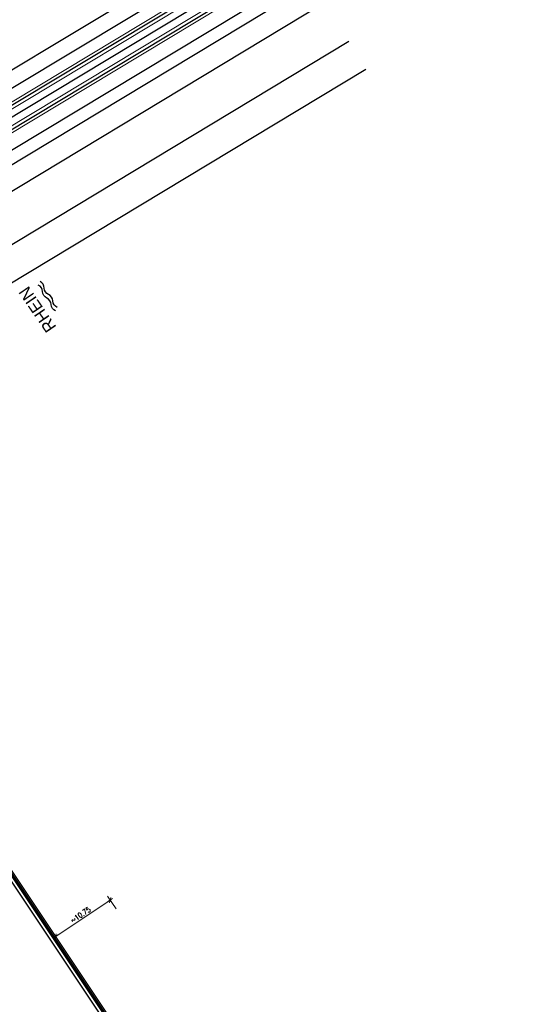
# Model space of a CAD drawing. Header units: metres. Extents: x 3458045 to 3462392, y 5482308 to 5484762.
# Tile 177 of 256: x 3459802 to 3459883, y 5483585 to 5483747. Entities that reach past the tile are written whole.
import ezdxf

# ---------------------------------------------------------------- set-up
doc = ezdxf.new("R2010")
doc.units = ezdxf.units.M
doc.header["$PDMODE"] = 3
doc.header["$PDSIZE"] = 0.1
doc.linetypes.add('AUSGEZOGEN', pattern=[2, 1, 1])
doc.layers.get('0').update_dxf_attribs({"linetype": 'CONTINUOUS'})
doc.layers.get('DEFPOINTS').update_dxf_attribs({"linetype": 'CONTINUOUS'})
for name, color, linetype in [('SP_ACHSE_6522', 7, 'CONTINUOUS'), ('SP_ACHSE_6721', 7, 'CONTINUOUS'), ('SP_ACHSE_6731', 7, 'CONTINUOUS'), ('SP_ACHSE_8559', 7, 'CONTINUOUS'), ('SP_AXIS', 7, 'CONTINUOUS'), ('SP_BAUGRUBE-VERBAU', 210, 'AUSGEZOGEN'), ('SP_BW5xx-BrückenB44', 7, 'CONTINUOUS'), ('SP_TEXT', 2, 'CONTINUOUS'), ('SP_Vb_Planung', 10, 'CONTINUOUS'), ('SP_VERM', 1, 'CONTINUOUS'), ('T__AXIS', 3, 'CONTINUOUS')]:
    doc.layers.add(name, color=color, linetype=linetype)
doc.styles.add('K_ISOCP', font='k_isocp.shx')
doc.styles.add('SP_F', font='romans.shx', dxfattribs={"width": 0.7, "bigfont": 'sp_f.shx'})
doc.linetypes.add('EISENBAHN', pattern='A,0.15,[130,ltypeshp.shx,S=0.25,R=0,X=0,Y=0],0.15', length=0.3)
doc.linetypes.add('ZICKZACK', pattern='A,0.00254,-5.08,[131,ltypeshp.shx,S=5.08,R=0,X=-5.08,Y=0],-10.16,[131,ltypeshp.shx,S=5.08,R=180,X=5.08,Y=0],-5.08', length=20.32254)
doc.dimstyles.new('SOFI35$0', dxfattribs={"dimtxt": 3.5, "dimasz": 0.35, "dimexe": 0.9, "dimexo": 0.625, "dimgap": 0.945, "dimtad": 1, "dimdec": 3, "dimrnd": 0.001, "dimzin": 1, "dimdsep": 46, "dimtxsty": 'SP_F', "dimblk1": 'SOF_BEMSTR1', "dimblk2": 'SOF_BEMSTR2', "dimsah": 1, "dimcen": 3.5, "dimse1": 1, "dimse2": 1, "dimclrd": 1, "dimclre": 1, "dimclrt": 2, "dimaunit": 2, "dimazin": 0, "dimtfac": 1, "dimtdec": 3, "dimtmove": 0, "dimatfit": 3, "dimfxl": 1, "dimtolj": 1, "dimtzin": 0, "dimlwd": 0, "dimlwe": 0, "dimarcsym": 0})

# ---------------------------------------------------------------- blocks, each defined once
blk = doc.blocks.new('SOF_BEMSTR2')
at = {"color": 0, "linetype": 'ByBlock', "lineweight": -2}
for p, q in [((0, -20), (0, 8.5)), ((-5, 0), (5, 0)), ((3.535, 3.535), (-3.535, -3.535))]:
    blk.add_line(p, q, dxfattribs=at)
blk = doc.blocks.new('SOF_BEMSTR1')
at = {"color": 0, "linetype": 'ByBlock', "lineweight": -2}
for p, q in [((0, 20), (0, -8.5)), ((-5, 0), (5, 0)), ((3.535, 3.535), (-3.535, -3.535))]:
    blk.add_line(p, q, dxfattribs=at)
blk = doc.blocks.new('*D316')
at = {"layer": 'DEFPOINTS', "color": 0, "linetype": 'AUSGEZOGEN', "transparency": 16777216}
for p in [(3459817.5, 5483600.87), (3459807.56, 5483596.39), (3459808.55, 5483594.9)]:
    blk.add_point(p, dxfattribs=at)
at = {"layer": 'SP_VERM', "color": 1, "linetype": 'AUSGEZOGEN', "lineweight": 0, "transparency": 16777216}
blk.add_line((3459816.44, 5483602.31), (3459807.63, 5483596.44), dxfattribs=at)
at = {"layer": 'SP_VERM', "color": 1, "linetype": 'AUSGEZOGEN', "lineweight": 0, "transparency": 16777216, "xscale": 0.08750000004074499, "yscale": 0.08750000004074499, "zscale": 0.08750000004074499}
for name, p, rotation in [('SOF_BEMSTR2', (3459816.51, 5483602.36), 33.69952469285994), ('SOF_BEMSTR1', (3459807.56, 5483596.39), 213.6995246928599)]:
    blk.add_blockref(name, p, dxfattribs=dict(at, rotation=rotation))
at = {"layer": 'SP_VERM', "color": 2, "linetype": 'AUSGEZOGEN', "transparency": 16777216, "insert": (3459811.66, 5483599.93), "char_height": 0.875, "attachment_point": 5, "rotation": 33.6995, "style": 'SP_F'}
blk.add_mtext('\\A1;\\A1;~10.75', dxfattribs=at)

msp = doc.modelspace()

# ---------------------------------------------------------------- linework, layer by layer
at = {"layer": 'SP_ACHSE_6522'}
msp.add_lwpolyline([(3459690.7881, 5483531.9132, -0.23770224), (3459686.1518, 5483610.9287, -0.00619848), (3459687.0669, 5483612.9743, -0.01219326), (3459689.202, 5483617.3074, -0.01059583), (3459691.5324, 5483621.5387, -0.00899846), (3459694.0269, 5483625.6756, -0.00740113), (3459696.6557, 5483629.7285, -0.00580384), (3459699.3906, 5483633.7106, -0.09261843), (3459762.8248, 5483695.6159, -0.00018799), (3459762.9764, 5483695.717, -0.00492761), (3459767.5685, 5483698.7086, -0.0035197), (3459772.2105, 5483701.6223, -0.00211182), (3459776.885, 5483704.4835, -0.00070394), (3459781.5756, 5483707.3183), (3459851.7814, 5483749.6586)], format="xyb", dxfattribs=at)
at = {"layer": 'SP_ACHSE_6721'}
msp.add_lwpolyline([(3459679.7641, 5483534.8411, -0.21532027), (3459678.2508, 5483614.3812, -0.00915657), (3459679.763, 5483617.7339, -0.01186071), (3459682.128, 5483622.4365, -0.0103948), (3459684.7, 5483627.0294, -0.00892893), (3459687.4477, 5483631.5195, -0.00746311), (3459690.341, 5483635.9173, -0.00599731), (3459693.3517, 5483640.2356, -0.09094046), (3459758.1619, 5483702.9627, -0.00018471), (3459758.3163, 5483703.0655, -0.0048411), (3459762.9923, 5483706.1077, -0.00345792), (3459767.7182, 5483709.072, -0.00207474), (3459772.4766, 5483711.9837, -0.00069158), (3459777.2511, 5483714.8692), (3459883.1578, 5483778.7402)], format="xyb", dxfattribs=at)
at = {"layer": 'SP_ACHSE_6731'}
msp.add_lwpolyline([(3459881.431, 5483781.605), (3459775.3544, 5483717.6418, 0.00068679), (3459770.5464, 5483714.7367, 0.00206037), (3459765.7545, 5483711.8051, 0.00343396), (3459760.995, 5483708.8211, 0.00480756), (3459756.2855, 5483705.7591, 0.00018346), (3459756.13, 5483705.6556, 0.09171047), (3459689.9388, 5483641.4448, 0.00589696), (3459686.9574, 5483637.1459, 0.00737191), (3459684.0911, 5483632.7695, 0.0088469), (3459681.3683, 5483628.3025, 0.01032193), (3459678.8188, 5483623.7345, 0.011797), (3459676.4739, 5483619.0584, 0.00450353), (3459675.7031, 5483617.3858, 0.22282314), (3459677.0437, 5483532.3132, 0.00254008)], format="xyb", dxfattribs=at)
at = {"layer": 'SP_ACHSE_8559'}
msp.add_lwpolyline([(3459696.9548, 5483536.2327, -0.23443183), (3459692.8953, 5483607.6275, -0.00637374), (3459693.7491, 5483609.5568, -0.01249847), (3459695.7467, 5483613.6421, -0.01080165), (3459697.9326, 5483617.63, -0.00910489), (3459700.2755, 5483621.5278, -0.00740819), (3459702.7459, 5483625.3463, -0.00571153), (3459705.3156, 5483629.0986, -0.0928262), (3459766.845, 5483689.2823, -0.00019115), (3459766.9943, 5483689.382, -0.005006), (3459771.5129, 5483692.3293, -0.0035757), (3459776.0813, 5483695.1986, -0.00214541), (3459780.6824, 5483698.0155, -0.00071514), (3459785.2995, 5483700.806), (3459855.6534, 5483743.2356)], format="xyb", dxfattribs=at)
at = {"layer": 'SP_AXIS'}
for points in [[(3459881.431, 5483781.605), (3459775.3544, 5483717.6418, 0.00068679), (3459770.5464, 5483714.7367, 0.00206037), (3459765.7545, 5483711.8051, 0.00343396), (3459760.995, 5483708.8211, 0.00480756), (3459756.2855, 5483705.7591, 0.00018346), (3459756.13, 5483705.6556, 0.09171047), (3459689.9388, 5483641.4448, 0.00589696), (3459686.9574, 5483637.1459, 0.00737191), (3459684.0911, 5483632.7695, 0.0088469), (3459681.3683, 5483628.3025, 0.01032193), (3459678.8188, 5483623.7345, 0.011797), (3459676.4739, 5483619.0584, 0.00450353), (3459675.7031, 5483617.3858, 0.22282314), (3459677.0437, 5483532.3132, 0.00254008)], [(3459679.7641, 5483534.8411, -0.21532027), (3459678.2508, 5483614.3812, -0.00915657), (3459679.763, 5483617.7339, -0.01186071), (3459682.128, 5483622.4365, -0.0103948), (3459684.7, 5483627.0294, -0.00892893), (3459687.4477, 5483631.5195, -0.00746311), (3459690.341, 5483635.9173, -0.00599731), (3459693.3517, 5483640.2356, -0.09094046), (3459758.1619, 5483702.9627, -0.00018471), (3459758.3163, 5483703.0655, -0.0048411), (3459762.9923, 5483706.1077, -0.00345792), (3459767.7182, 5483709.072, -0.00207474), (3459772.4766, 5483711.9837, -0.00069158), (3459777.2511, 5483714.8692), (3459883.1578, 5483778.7402)], [(3459690.7881, 5483531.9132, -0.23770224), (3459686.1518, 5483610.9287, -0.00619848), (3459687.0669, 5483612.9743, -0.01219326), (3459689.202, 5483617.3074, -0.01059583), (3459691.5324, 5483621.5387, -0.00899846), (3459694.0269, 5483625.6756, -0.00740113), (3459696.6557, 5483629.7285, -0.00580384), (3459699.3906, 5483633.7106, -0.09261843), (3459762.8248, 5483695.6159, -0.00018799), (3459762.9764, 5483695.717, -0.00492761), (3459767.5685, 5483698.7086, -0.0035197), (3459772.2105, 5483701.6223, -0.00211182), (3459776.885, 5483704.4835, -0.00070394), (3459781.5756, 5483707.3183), (3459851.7814, 5483749.6586)]]:
    msp.add_lwpolyline(points, format="xyb", dxfattribs=at)
at = {"layer": 'SP_BAUGRUBE-VERBAU'}
for points in [[(3459834.0251, 5483555.804), (3459763.3696, 5483661.7494)], [(3459834.4422, 5483556.0799), (3459763.8067, 5483661.9952)], [(3459833.6081, 5483555.5281), (3459762.9536, 5483661.472)]]:
    msp.add_lwpolyline(points, dxfattribs=at)
at = {"layer": 'SP_BAUGRUBE-VERBAU', "linetype": 'ZICKZACK', "ltscale": 0.2, "flags": 128}
msp.add_lwpolyline([(3459857.1558, 5483473.3358), (3459854.8203, 5483476.1552), (3459854.3599, 5483476.7169), (3459853.9102, 5483477.2779), (3459853.4666, 5483477.8436), (3459853.029, 5483478.414), (3459852.5975, 5483478.989), (3459852.1722, 5483479.5686), (3459851.7531, 5483480.1528), (3459851.3403, 5483480.7414), (3459850.9338, 5483481.3344), (3459850.5336, 5483481.9316), (3459850.1399, 5483482.5332), (3459849.7526, 5483483.1389), (3459849.3719, 5483483.7487), (3459848.9976, 5483484.3625), (3459848.63, 5483484.9803), (3459848.2689, 5483485.602), (3459847.9146, 5483486.2276), (3459847.5669, 5483486.8569), (3459847.226, 5483487.4898), (3459846.8919, 5483488.1264), (3459846.5646, 5483488.7665), (3459846.2442, 5483489.4101), (3459845.9306, 5483490.057), (3459845.624, 5483490.7073), (3459845.3244, 5483491.3608), (3459845.0317, 5483492.0175), (3459844.7462, 5483492.6772), (3459844.4676, 5483493.34), (3459844.1962, 5483494.0057), (3459843.9319, 5483494.6743), (3459843.6748, 5483495.3457), (3459843.4248, 5483496.0198), (3459843.1821, 5483496.6965), (3459842.9467, 5483497.3758), (3459842.7185, 5483498.0575), (3459842.4976, 5483498.7417), (3459842.284, 5483499.4282), (3459842.0778, 5483500.1169), (3459841.8789, 5483500.8078), (3459841.6875, 5483501.5007), (3459841.5035, 5483502.1957), (3459841.3269, 5483502.8926), (3459841.1578, 5483503.5914), (3459840.9961, 5483504.2919), (3459840.842, 5483504.9941), (3459840.6953, 5483505.6979), (3459840.5562, 5483506.4033), (3459840.4247, 5483507.1101), (3459840.3007, 5483507.8182), (3459840.1843, 5483508.5277), (3459840.0755, 5483509.2383), (3459839.9743, 5483509.9501), (3459839.8806, 5483510.6629), (3459839.7947, 5483511.3766), (3459839.7163, 5483512.0913), (3459839.6456, 5483512.8067), (3459839.5826, 5483513.5229), (3459839.5272, 5483514.2397), (3459839.4795, 5483514.957), (3459839.4394, 5483515.6748), (3459839.4071, 5483516.393), (3459839.3824, 5483517.1115), (3459839.3654, 5483517.8303), (3459839.356, 5483518.5491), (3459839.3544, 5483519.2681), (3459839.3604, 5483519.987), (3459839.3742, 5483520.7058), (3459839.3956, 5483521.4244), (3459839.4247, 5483522.1427), (3459839.4614, 5483522.8607), (3459839.5059, 5483523.5783), (3459839.558, 5483524.2953), (3459839.6178, 5483525.0117), (3459839.6852, 5483525.7275), (3459839.7603, 5483526.4425), (3459839.843, 5483527.1567), (3459839.9334, 5483527.8699), (3459840.0314, 5483528.5823), (3459840.1364, 5483529.2907), (3459840.2163, 5483529.8381), (3459840.2901, 5483530.404), (3459840.3554, 5483530.971), (3459840.4121, 5483531.5389), (3459840.4602, 5483532.1076), (3459840.4997, 5483532.6769), (3459840.5306, 5483533.2468), (3459840.5529, 5483533.8171), (3459840.5665, 5483534.3877), (3459840.5716, 5483534.9584), (3459840.568, 5483535.5291), (3459840.5557, 5483536.0997), (3459840.5349, 5483536.67), (3459840.5054, 5483537.24), (3459840.4673, 5483537.8094), (3459840.4206, 5483538.3782), (3459840.3653, 5483538.9463), (3459840.3015, 5483539.5134), (3459840.229, 5483540.0795), (3459840.148, 5483540.6445), (3459840.0585, 5483541.2081), (3459839.9605, 5483541.7704), (3459839.854, 5483542.331), (3459839.739, 5483542.8901), (3459839.6156, 5483543.4473), (3459839.4837, 5483544.0026), (3459839.3435, 5483544.5558), (3459839.195, 5483545.1068), (3459839.0381, 5483545.6556), (3459838.8729, 5483546.2019), (3459838.6996, 5483546.7456), (3459838.518, 5483547.2867), (3459838.3282, 5483547.825), (3459838.1304, 5483548.3603), (3459837.9244, 5483548.8926), (3459837.7105, 5483549.4217), (3459837.4885, 5483549.9475), (3459837.2587, 5483550.4698), (3459837.0209, 5483550.9887), (3459836.7754, 5483551.5039), (3459836.5221, 5483552.0153), (3459836.2611, 5483552.5229), (3459835.9924, 5483553.0264), (3459835.7162, 5483553.5258), (3459835.4324, 5483554.021), (3459835.1412, 5483554.5119), (3459834.8426, 5483554.9982), (3459834.5368, 5483555.4799), (3459834.2336, 5483555.9419), (3459763.5882, 5483661.8723)], dxfattribs=at)
at = {"layer": 'SP_BW5xx-BrückenB44', "color": 96}
for points in [[(3459771.2318, 5483721.0468), (3459837.3483, 5483760.8242)], [(3459772.6874, 5483718.9465), (3459838.6628, 5483758.6392)], [(3459788.3106, 5483696.4036), (3459858.4034, 5483738.6757)]]:
    msp.add_lwpolyline(points, dxfattribs=at)
for points in [[(3459777.6801, 5483711.7424, -0.00013494), (3459778.5826, 5483712.2864), (3459848.786, 5483754.6252)], [(3459778.8502, 5483710.0541, -0.00011829), (3459779.6405, 5483710.5305), (3459849.8447, 5483752.8698)], [(3459785.2713, 5483700.7891, -0.00000436), (3459785.2995, 5483700.806), (3459855.6534, 5483743.2356)], [(3459807.8182, 5483699.5783, -0.2858727), (3459807.1162, 5483700.636, 0.2858727), (3459806.4142, 5483701.6937, -0.2858727), (3459805.7122, 5483702.7514, 0.2858727), (3459805.0103, 5483703.809)], [(3459807.5315, 5483699.0014, -0.2858727), (3459806.8295, 5483700.0591, 0.2858727), (3459806.1275, 5483701.1167, -0.2858727), (3459805.4255, 5483702.1744, 0.2858727), (3459804.7235, 5483703.2321)]]:
    msp.add_lwpolyline(points, format="xyb", dxfattribs=at)
at = {"layer": 'SP_Vb_Planung', "linetype": 'AUSGEZOGEN', "lineweight": 13, "ltscale": 13}
for points in [[(3459881.1728, 5483782.0332), (3459775.0962, 5483718.07, 0.00068679), (3459770.2872, 5483715.1643, 0.00206037), (3459765.4918, 5483712.2306, 0.00343396), (3459760.7265, 5483709.2429, 0.00480756), (3459756.0089, 5483706.1756, 0.00018346), (3459755.8529, 5483706.0719, 0.09171047), (3459689.5312, 5483641.7344, 0.00589696), (3459686.5432, 5483637.426, 0.00737191), (3459683.6688, 5483633.0373, 0.0088469), (3459680.9369, 5483628.5552, 0.01032193), (3459678.3773, 5483623.9691, 0.011797), (3459676.0217, 5483619.2719, 0.00450353), (3459675.2472, 5483617.5909, 0.22282314), (3459676.5944, 5483532.0938, 0.00254008)], [(3459881.6892, 5483781.1768), (3459775.6126, 5483717.2137, 0.00068679), (3459770.8056, 5483714.3091, 0.00206037), (3459766.0171, 5483711.3797, 0.00343396), (3459761.2635, 5483708.3993, 0.00480756), (3459756.5621, 5483705.3425, 0.00018346), (3459756.407, 5483705.2394, 0.09171047), (3459690.3464, 5483641.1552, 0.00589696), (3459687.3716, 5483636.8658, 0.00737191), (3459684.5134, 5483632.5018, 0.0088469), (3459681.7998, 5483628.0499, 0.01032193), (3459679.2604, 5483623.4999, 0.011797), (3459676.926, 5483618.8448, 0.00450353), (3459676.1591, 5483617.1806, 0.22282314), (3459677.493, 5483532.5326, 0.00254008)], [(3459679.3124, 5483534.6267, -0.21532027), (3459677.7913, 5483614.5783, -0.00915657), (3459679.311, 5483617.9478, -0.01186071), (3459681.6868, 5483622.6717, -0.0103948), (3459684.269, 5483627.2827, -0.00892893), (3459687.0259, 5483631.7881, -0.00746311), (3459689.9274, 5483636.1983, -0.00599731), (3459692.945, 5483640.5264, -0.09094046), (3459757.8847, 5483703.3788, -0.00018471), (3459758.0394, 5483703.4818, -0.0048411), (3459762.7237, 5483706.5294, -0.00345792), (3459767.4554, 5483709.4974, -0.00207474), (3459772.2174, 5483712.4113, -0.00069158), (3459776.993, 5483715.2974), (3459882.8996, 5483779.1684)], [(3459680.2158, 5483535.0556, -0.21532027), (3459678.7103, 5483614.1841, -0.00915657), (3459680.2149, 5483617.52, -0.01186071), (3459682.5693, 5483622.2013, -0.0103948), (3459685.1311, 5483626.7761, -0.00892893), (3459687.8694, 5483631.251, -0.00746311), (3459690.7546, 5483635.6362, -0.00599731), (3459693.7584, 5483639.9447, -0.09094046), (3459758.4392, 5483702.5466, -0.00018471), (3459758.5932, 5483702.6491, -0.0048411), (3459763.2609, 5483705.686, -0.00345792), (3459767.9809, 5483708.6466, -0.00207474), (3459772.7358, 5483711.5562, -0.00069158), (3459777.5091, 5483714.4409), (3459883.416, 5483778.3121)]]:
    msp.add_lwpolyline(points, format="xyb", dxfattribs=at)
at = {"layer": 'SP_Vb_Planung', "linetype": 'EISENBAHN', "lineweight": 13, "ltscale": 13}
for points in [[(3459881.431, 5483781.605), (3459775.3544, 5483717.6418, 0.00068679), (3459770.5464, 5483714.7367, 0.00206037), (3459765.7545, 5483711.8051, 0.00343396), (3459760.995, 5483708.8211, 0.00480756), (3459756.2855, 5483705.7591, 0.00018346), (3459756.13, 5483705.6556, 0.09171047), (3459689.9388, 5483641.4448, 0.00589696), (3459686.9574, 5483637.1459, 0.00737191), (3459684.0911, 5483632.7695, 0.0088469), (3459681.3683, 5483628.3025, 0.01032193), (3459678.8188, 5483623.7345, 0.011797), (3459676.4739, 5483619.0584, 0.00450353), (3459675.7031, 5483617.3858, 0.22282314), (3459677.0437, 5483532.3132, 0.00254008)], [(3459679.7641, 5483534.8411, -0.21532027), (3459678.2508, 5483614.3812, -0.00915657), (3459679.763, 5483617.7339, -0.01186071), (3459682.128, 5483622.4365, -0.0103948), (3459684.7, 5483627.0294, -0.00892893), (3459687.4477, 5483631.5195, -0.00746311), (3459690.341, 5483635.9173, -0.00599731), (3459693.3517, 5483640.2356, -0.09094046), (3459758.1619, 5483702.9627, -0.00018471), (3459758.3163, 5483703.0655, -0.0048411), (3459762.9923, 5483706.1077, -0.00345792), (3459767.7182, 5483709.072, -0.00207474), (3459772.4766, 5483711.9837, -0.00069158), (3459777.2511, 5483714.8692), (3459883.1578, 5483778.7402)]]:
    msp.add_lwpolyline(points, format="xyb", dxfattribs=at)
at = {"layer": 'T__AXIS'}
msp.add_lwpolyline([(3459678.2644, 5483533.918, -0.21607119), (3459676.6775, 5483615.1548, -0.00910872), (3459678.2113, 5483618.5482, -0.01180798), (3459680.6089, 5483623.3083, -0.01036022), (3459683.2152, 5483627.9576, -0.00891251), (3459685.9988, 5483632.5031, -0.00746483), (3459688.9298, 5483636.9551, -0.00601718), (3459691.9798, 5483641.3264, -0.09057818), (3459756.9676, 5483704.2661, -0.00057952), (3459757.4596, 5483704.5937, -0.00478209), (3459762.1946, 5483707.6716, -0.00341577), (3459766.9794, 5483710.6714, -0.00204945), (3459771.7968, 5483713.6187, -0.00068315), (3459776.6302, 5483716.5397), (3459882.2544, 5483780.2402)], format="xyb", dxfattribs=at)

# ---------------------------------------------------------------- texts
at = {"layer": 'SP_TEXT', "color": 5, "lineweight": 100, "style": 'K_ISOCP'}
msp.add_text('RHEIN', height=2, rotation=124.431229, dxfattribs=at).set_placement((3459807.7628, 5483696.3639))

# ---------------------------------------------------------------- dimensions: what is measured, and where the dimension line sits
at = {"layer": 'SP_VERM', "color": 1, "linetype": 'AUSGEZOGEN'}
dim = msp.add_linear_dim(base=(3459807.5611, 5483596.387), p1=(3459817.501, 5483600.874), p2=(3459808.5499, 5483594.9044), angle=213.699525, text='\\A1;~10.75', dimstyle='SOFI35$0', override={"dimblk1": 'SOF_BEMSTR2', "dimblk2": 'SOF_BEMSTR1'}, dxfattribs=at)
dim.commit()
dim.dimension.update_dxf_attribs({"geometry": '*D316', "text_midpoint": (3459811.6629, 5483599.9323)})

doc.saveas('drawing.dxf')
